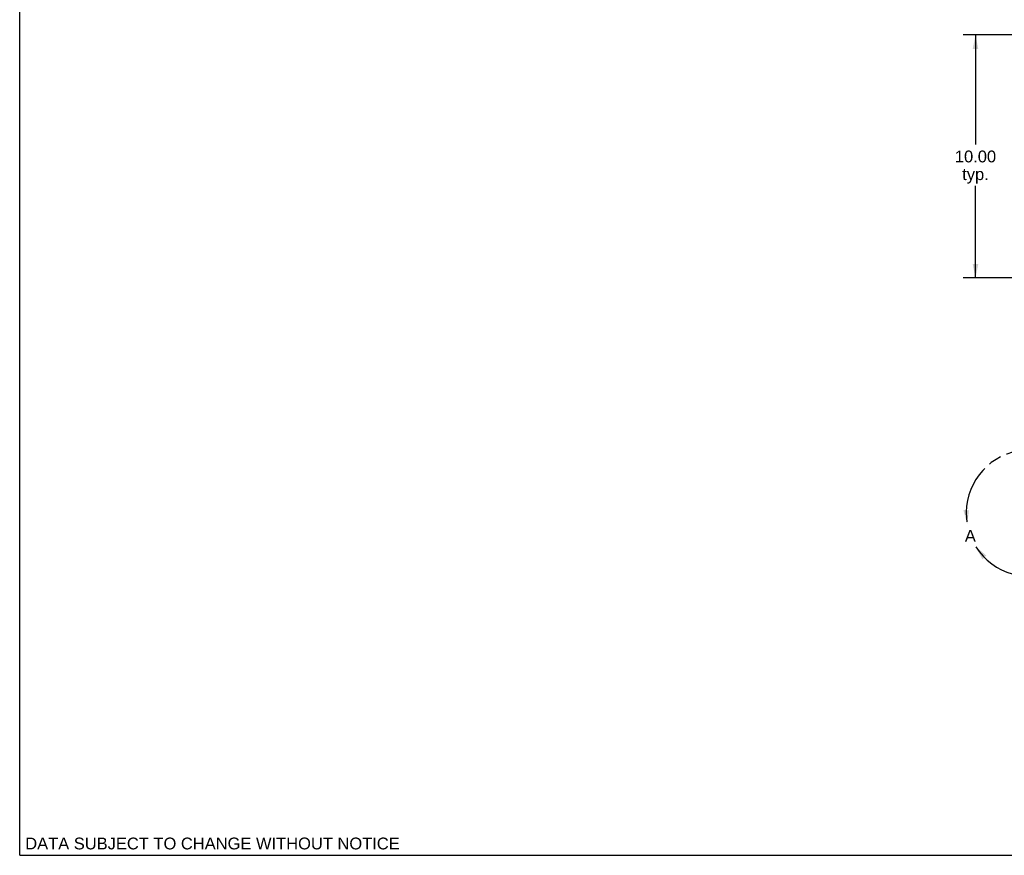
# Model space of a CAD drawing. Header units: inches. Extents: x 0 to 97.1, y 0 to 62.9.
# Tile 1 of 13: x 0 to 40.5, y 0 to 34.4. Entities that reach past the tile are written whole.
import ezdxf

# ---------------------------------------------------------------- set-up
doc = ezdxf.new("R2010")
doc.units = ezdxf.units.IN
doc.header["$LTSCALE"] = 5.342857
doc.header["$MEASUREMENT"] = 0
doc.linetypes.add('PHANTOM', pattern=[0.8, 0.45, -0.05, 0.1, -0.05, 0.1, -0.05])
doc.layers.get('0').update_dxf_attribs({"linetype": 'CONTINUOUS'})
doc.layers.add('DEFAULT_3', color=7, linetype='PHANTOM')
doc.layers.add('DIMENSIONS', color=7, linetype='CONTINUOUS')
doc.styles.get("Standard").update_dxf_attribs({"font": 'arial.ttf'})
doc.dimstyles.new('DIMSTYLE_2', dxfattribs={"dimtxt": 0.485714, "dimasz": 0.571429, "dimexe": 0.09, "dimexo": 0.07, "dimgap": 0.0425, "dimtad": 0, "dimtih": 1, "dimtoh": 1, "dimzin": 4, "dimdsep": 46, "dimtxsty": 'Standard', "dimblk": '_FILLED', "dimblk1": '_FILLED', "dimblk2": '_FILLED', "dimcen": 0.09, "dimazin": 1, "dimtfac": 1, "dimtdec": 3, "dimtofl": 0, "dimtmove": 0, "dimatfit": 3, "dimldrblk": '_FILLED', "dimfxl": 0, "dimtolj": 1, "dimtzin": 4, "dimarcsym": 0})

# ---------------------------------------------------------------- blocks, each defined once
blk = doc.blocks.new('_FILLED')
at = {"color": 0, "linetype": 'ByBlock'}
blk.add_solid([(0, 0), (-1, 0.2), (-1, -0.2)], dxfattribs=at)
blk = doc.blocks.new('*D15')
at = {"layer": 'DIMENSIONS', "color": 2, "linetype": 'Continuous'}
for p, q in [((41.146, 33.761), (38.835, 33.761)), ((39.349, 33.761), (39.349, 29.247)), ((39.349, 23.761), (39.349, 27.547)), ((41.146, 23.761), (38.835, 23.761))]:
    blk.add_line(p, q, dxfattribs=at)
at = {"layer": 'DIMENSIONS', "color": 2, "linetype": 'Continuous', "xscale": 0.5714285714, "yscale": 0.5714285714, "zscale": 0.5714285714}
for p, rotation in [((39.349, 33.761), 90), ((39.349, 23.761), 270)]:
    blk.add_blockref('_FILLED', p, dxfattribs=dict(at, rotation=rotation))
at = {"layer": 'DIMENSIONS', "color": 2, "linetype": 'Continuous', "insert": (39.349, 29.004), "char_height": 0.4857, "width": 1.69729, "attachment_point": 2, "line_spacing_factor": 0.9}
blk.add_mtext('10.00\\Ptyp.', dxfattribs=at)

msp = doc.modelspace()

# ---------------------------------------------------------------- linework, layer by layer
at = {"color": 7, "linetype": 'Continuous'}
for q in [(0, 62.857), (97.143, 0)]:
    msp.add_line((0, 0), q, dxfattribs=at)
at = {"layer": 'DEFAULT_3', "color": 2, "linetype": 'PHANTOM'}
msp.add_arc((41.563, 14.083), 2.599, 212.1, 189.9565, dxfattribs=at)
msp.add_arc((41.563, 14.083), 2.599, 212.1, 189.9565, dxfattribs=at)
for points in [[(39.004, 13.633), (39.081, 14.197), (38.853, 14.208)], [(39.004, 13.633), (39.081, 14.197), (38.853, 14.208)], [(39.362, 12.702), (39.797, 12.335), (39.635, 12.174)], [(39.362, 12.702), (39.797, 12.335), (39.635, 12.174)]]:
    msp.add_solid(points, dxfattribs=at)

# ---------------------------------------------------------------- texts
at = {"color": 2, "linetype": 'Continuous', "insert": (39.137, 13.393), "char_height": 0.486, "width": 0.45141, "attachment_point": 2, "line_spacing_factor": 0.9}
msp.add_mtext('A', dxfattribs=at)
at = {"layer": 'DIMENSIONS', "color": 2, "linetype": 'Continuous', "insert": (7.937, 0.729), "char_height": 0.48571, "width": 15.38757, "attachment_point": 2, "line_spacing_factor": 0.9}
msp.add_mtext('DATA SUBJECT TO CHANGE WITHOUT NOTICE', dxfattribs=at)

# ---------------------------------------------------------------- dimensions: what is measured, and where the dimension line sits
at = {"layer": 'DIMENSIONS', "color": 2, "linetype": 'Continuous'}
dim = msp.add_linear_dim(base=(39.349, 23.761), p1=(41.216, 33.761), p2=(41.216, 23.761), angle=270, text='<>\\Ptyp.', dimstyle='DIMSTYLE_2', dxfattribs=at)
dim.commit()
dim.dimension.update_dxf_attribs({"geometry": '*D15', "text_midpoint": (39.349, 28.397), "dimtype": 160})

doc.saveas('drawing.dxf')
